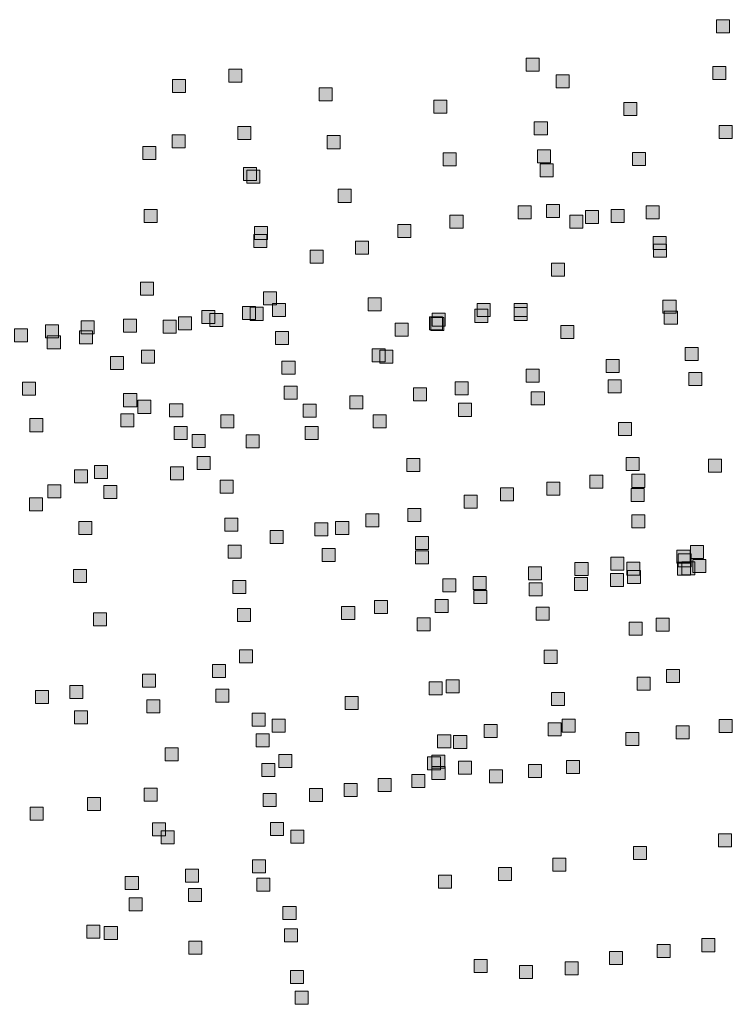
# Model space of a CAD drawing. Extents: x 97504 to 106860, y 464309 to 471560.
# Tile 30 of 53: x 103205 to 103424, y 468957 to 469260. Entities that reach past the tile are written whole.
import ezdxf

# ---------------------------------------------------------------- set-up
doc = ezdxf.new("R2010")
doc.units = 0
doc.layers.add('140 KOLKEN', color=44, linetype='Continuous', lineweight=20, true_color=0xc04000)

msp = doc.modelspace()

# ---------------------------------------------------------------- hatches: boundary and pattern name
at = {"layer": '140 KOLKEN', "true_color": 0xc04000}
for points in [[(103419.54, 469255.63), (103419.54, 469259.63), (103423.54, 469259.63), (103423.54, 469255.63)], [(103360.99, 469243.81), (103360.99, 469247.81), (103364.99, 469247.81), (103364.99, 469243.81)], [(103269.65, 469240.44), (103269.65, 469244.44), (103273.65, 469244.44), (103273.65, 469240.44)], [(103418.32, 469241.23), (103418.32, 469245.23), (103422.32, 469245.23), (103422.32, 469241.23)], [(103252.39, 469237.28), (103252.39, 469241.28), (103256.39, 469241.28), (103256.39, 469237.28)], [(103370.26, 469238.65), (103370.26, 469242.65), (103374.26, 469242.65), (103374.26, 469238.65)], [(103297.44, 469234.66), (103297.44, 469238.66), (103301.44, 469238.66), (103301.44, 469234.66)], [(103332.65, 469230.88), (103332.65, 469234.88), (103336.65, 469234.88), (103336.65, 469230.88)], [(103390.98, 469230.24), (103390.98, 469234.24), (103394.98, 469234.24), (103394.98, 469230.24)], [(103363.53, 469224.28), (103363.53, 469228.28), (103367.53, 469228.28), (103367.53, 469224.28)], [(103272.41, 469222.83), (103272.41, 469226.83), (103276.41, 469226.83), (103276.41, 469222.83)], [(103420.27, 469223.16), (103420.27, 469227.16), (103424.27, 469227.16), (103424.27, 469223.16)], [(103252.29, 469220.26), (103252.29, 469224.26), (103256.29, 469224.26), (103256.29, 469220.26)], [(103299.88, 469220.01), (103299.88, 469224.01), (103303.88, 469224.01), (103303.88, 469220.01)], [(103243.22, 469216.68), (103243.22, 469220.68), (103247.22, 469220.68), (103247.22, 469216.68)], [(103364.51, 469215.69), (103364.51, 469219.69), (103368.51, 469219.69), (103368.51, 469215.69)], [(103393.66, 469214.86), (103393.66, 469218.86), (103397.66, 469218.86), (103397.66, 469214.86)], [(103335.57, 469214.76), (103335.57, 469218.76), (103339.57, 469218.76), (103339.57, 469214.76)], [(103274.17, 469210.18), (103274.17, 469214.18), (103278.17, 469214.18), (103278.17, 469210.18)], [(103275.2, 469209.42), (103275.2, 469213.42), (103279.2, 469213.42), (103279.2, 469209.42)], [(103365.29, 469211.39), (103365.29, 469215.39), (103369.29, 469215.39), (103369.29, 469211.39)], [(103303.24, 469203.52), (103303.24, 469207.52), (103307.24, 469207.52), (103307.24, 469203.52)], [(103243.71, 469197.32), (103243.71, 469201.32), (103247.71, 469201.32), (103247.71, 469197.32)], [(103358.52, 469198.45), (103358.52, 469202.45), (103362.52, 469202.45), (103362.52, 469198.45)], [(103367.24, 469198.89), (103367.24, 469202.89), (103371.24, 469202.89), (103371.24, 469198.89)], [(103379.27, 469197.03), (103379.27, 469201.03), (103383.27, 469201.03), (103383.27, 469197.03)], [(103387.17, 469197.33), (103387.17, 469201.33), (103391.17, 469201.33), (103391.17, 469197.33)], [(103397.91, 469198.5), (103397.91, 469202.5), (103401.91, 469202.5), (103401.91, 469198.5)], [(103337.62, 469195.54), (103337.62, 469199.54), (103341.62, 469199.54), (103341.62, 469195.54)], [(103374.47, 469195.57), (103374.47, 469199.57), (103378.47, 469199.57), (103378.47, 469195.57)], [(103277.59, 469192.11), (103277.59, 469196.11), (103281.59, 469196.11), (103281.59, 469192.11)], [(103321.55, 469192.71), (103321.55, 469196.71), (103325.55, 469196.71), (103325.55, 469192.71)], [(103277.33, 469189.62), (103277.33, 469193.62), (103281.33, 469193.62), (103281.33, 469189.62)], [(103308.56, 469187.62), (103308.56, 469191.62), (103312.56, 469191.62), (103312.56, 469187.62)], [(103400.02, 469189.01), (103400.02, 469193.01), (103404.02, 469193.01), (103404.02, 469189.01)], [(103294.68, 469184.79), (103294.68, 469188.79), (103298.68, 469188.79), (103298.68, 469184.79)], [(103400.15, 469186.67), (103400.15, 469190.67), (103404.15, 469190.67), (103404.15, 469186.67)], [(103368.79, 469180.82), (103368.79, 469184.82), (103372.79, 469184.82), (103372.79, 469180.82)], [(103242.54, 469175.04), (103242.54, 469179.04), (103246.54, 469179.04), (103246.54, 469175.04)], [(103280.29, 469172.01), (103280.29, 469176.01), (103284.29, 469176.01), (103284.29, 469172.01)], [(103312.46, 469170.2), (103312.46, 469174.2), (103316.46, 469174.2), (103316.46, 469170.2)], [(103403.06, 469169.48), (103403.06, 469173.48), (103407.06, 469173.48), (103407.06, 469169.48)], [(103273.91, 469167.51), (103273.91, 469171.51), (103277.91, 469171.51), (103277.91, 469167.51)], [(103276.2, 469167.27), (103276.2, 469171.27), (103280.2, 469171.27), (103280.2, 469167.27)], [(103283.07, 469168.43), (103283.07, 469172.43), (103287.07, 469172.43), (103287.07, 469168.43)], [(103345.22, 469166.66), (103345.22, 469170.66), (103349.22, 469170.66), (103349.22, 469166.66)], [(103345.98, 469168.42), (103345.98, 469172.42), (103349.98, 469172.42), (103349.98, 469168.42)], [(103357.33, 469168.42), (103357.33, 469172.42), (103361.33, 469172.42), (103361.33, 469168.42)], [(103357.33, 469167.24), (103357.33, 469171.24), (103361.33, 469171.24), (103361.33, 469167.24)], [(103237.34, 469163.67), (103237.34, 469167.67), (103241.34, 469167.67), (103241.34, 469163.67)], [(103254.23, 469164.38), (103254.23, 469168.38), (103258.23, 469168.38), (103258.23, 469164.38)], [(103261.39, 469166.29), (103261.39, 469170.29), (103265.39, 469170.29), (103265.39, 469166.29)], [(103263.88, 469165.39), (103263.88, 469169.39), (103267.88, 469169.39), (103267.88, 469165.39)], [(103331.35, 469164.31), (103331.35, 469168.31), (103335.35, 469168.31), (103335.35, 469164.31)], [(103331.74, 469164.12), (103331.74, 469168.12), (103335.74, 469168.12), (103335.74, 469164.12)], [(103332.13, 469165.48), (103332.13, 469169.48), (103336.13, 469169.48), (103336.13, 469165.48)], [(103403.47, 469166.05), (103403.47, 469170.05), (103407.47, 469170.05), (103407.47, 469166.05)], [(103203.85, 469160.69), (103203.85, 469164.69), (103207.85, 469164.69), (103207.85, 469160.69)], [(103213.38, 469161.89), (103213.38, 469165.89), (103217.38, 469165.89), (103217.38, 469161.89)], [(103224.27, 469163.17), (103224.27, 469167.17), (103228.27, 469167.17), (103228.27, 469163.17)], [(103249.51, 469163.3), (103249.51, 469167.3), (103253.51, 469167.3), (103253.51, 469163.3)], [(103320.8, 469162.36), (103320.8, 469166.36), (103324.8, 469166.36), (103324.8, 469162.36)], [(103371.64, 469161.71), (103371.64, 469165.71), (103375.64, 469165.71), (103375.64, 469161.71)], [(103213.92, 469158.51), (103213.92, 469162.51), (103217.92, 469162.51), (103217.92, 469158.51)], [(103223.78, 469160.08), (103223.78, 469164.08), (103227.78, 469164.08), (103227.78, 469160.08)], [(103284, 469159.86), (103284, 469163.86), (103288, 469163.86), (103288, 469159.86)], [(103313.74, 469154.53), (103313.74, 469158.53), (103317.74, 469158.53), (103317.74, 469154.53)], [(103409.86, 469154.95), (103409.86, 469158.95), (103413.86, 469158.95), (103413.86, 469154.95)], [(103233.37, 469152.15), (103233.37, 469156.15), (103237.37, 469156.15), (103237.37, 469152.15)], [(103242.8, 469154.07), (103242.8, 469158.07), (103246.8, 469158.07), (103246.8, 469154.07)], [(103316.06, 469154.07), (103316.06, 469158.07), (103320.06, 469158.07), (103320.06, 469154.07)], [(103385.59, 469151.26), (103385.59, 469155.26), (103389.59, 469155.26), (103389.59, 469151.26)], [(103286.01, 469150.7), (103286.01, 469154.7), (103290.01, 469154.7), (103290.01, 469150.7)], [(103360.98, 469148.25), (103360.98, 469152.25), (103364.98, 469152.25), (103364.98, 469148.25)], [(103411, 469147.28), (103411, 469151.28), (103415, 469151.28), (103415, 469147.28)], [(103206.26, 469144.28), (103206.26, 469148.28), (103210.26, 469148.28), (103210.26, 469144.28)], [(103286.67, 469143.07), (103286.67, 469147.07), (103290.67, 469147.07), (103290.67, 469143.07)], [(103326.4, 469142.5), (103326.4, 469146.5), (103330.4, 469146.5), (103330.4, 469142.5)], [(103339.21, 469144.39), (103339.21, 469148.39), (103343.21, 469148.39), (103343.21, 469144.39)], [(103386.23, 469144.98), (103386.23, 469148.98), (103390.23, 469148.98), (103390.23, 469144.98)], [(103237.37, 469140.75), (103237.37, 469144.75), (103241.37, 469144.75), (103241.37, 469140.75)], [(103306.89, 469140.13), (103306.89, 469144.13), (103310.89, 469144.13), (103310.89, 469140.13)], [(103362.61, 469141.33), (103362.61, 469145.33), (103366.61, 469145.33), (103366.61, 469141.33)], [(103241.73, 469138.7), (103241.73, 469142.7), (103245.73, 469142.7), (103245.73, 469138.7)], [(103251.5, 469137.66), (103251.5, 469141.66), (103255.5, 469141.66), (103255.5, 469137.66)], [(103292.48, 469137.53), (103292.48, 469141.53), (103296.48, 469141.53), (103296.48, 469137.53)], [(103340.22, 469137.78), (103340.22, 469141.78), (103344.22, 469141.78), (103344.22, 469137.78)], [(103236.5, 469134.52), (103236.5, 469138.52), (103240.5, 469138.52), (103240.5, 469134.52)], [(103267.18, 469134.2), (103267.18, 469138.2), (103271.18, 469138.2), (103271.18, 469134.2)], [(103314, 469134.27), (103314, 469138.27), (103318, 469138.27), (103318, 469134.27)], [(103208.52, 469133.07), (103208.52, 469137.07), (103212.52, 469137.07), (103212.52, 469133.07)], [(103252.92, 469130.68), (103252.92, 469134.68), (103256.92, 469134.68), (103256.92, 469130.68)], [(103293.12, 469130.71), (103293.12, 469134.71), (103297.12, 469134.71), (103297.12, 469130.71)], [(103389.34, 469131.85), (103389.34, 469135.85), (103393.34, 469135.85), (103393.34, 469131.85)], [(103258.37, 469128.18), (103258.37, 469132.18), (103262.37, 469132.18), (103262.37, 469128.18)], [(103274.98, 469128.11), (103274.98, 469132.11), (103278.98, 469132.11), (103278.98, 469128.11)], [(103259.91, 469121.49), (103259.91, 469125.49), (103263.91, 469125.49), (103263.91, 469121.49)], [(103391.78, 469121.1), (103391.78, 469125.1), (103395.78, 469125.1), (103395.78, 469121.1)], [(103228.42, 469118.64), (103228.42, 469122.64), (103232.42, 469122.64), (103232.42, 469118.64)], [(103251.78, 469118.25), (103251.78, 469122.25), (103255.78, 469122.25), (103255.78, 469118.25)], [(103324.35, 469120.85), (103324.35, 469124.85), (103328.35, 469124.85), (103328.35, 469120.85)], [(103417.07, 469120.61), (103417.07, 469124.61), (103421.07, 469124.61), (103421.07, 469120.61)], [(103222.29, 469117.31), (103222.29, 469121.31), (103226.29, 469121.31), (103226.29, 469117.31)], [(103380.54, 469115.72), (103380.54, 469119.72), (103384.54, 469119.72), (103384.54, 469115.72)], [(103393.49, 469115.97), (103393.49, 469119.97), (103397.49, 469119.97), (103397.49, 469115.97)], [(103214.04, 469112.74), (103214.04, 469116.74), (103218.04, 469116.74), (103218.04, 469112.74)], [(103231.24, 469112.52), (103231.24, 469116.52), (103235.24, 469116.52), (103235.24, 469112.52)], [(103266.97, 469114.18), (103266.97, 469118.18), (103270.97, 469118.18), (103270.97, 469114.18)], [(103367.35, 469113.52), (103367.35, 469117.52), (103371.35, 469117.52), (103371.35, 469113.52)], [(103341.94, 469109.61), (103341.94, 469113.61), (103345.94, 469113.61), (103345.94, 469109.61)], [(103353.18, 469111.81), (103353.18, 469115.81), (103357.18, 469115.81), (103357.18, 469111.81)], [(103393.25, 469111.57), (103393.25, 469115.57), (103397.25, 469115.57), (103397.25, 469111.57)], [(103208.4, 469108.78), (103208.4, 469112.78), (103212.4, 469112.78), (103212.4, 469108.78)], [(103311.76, 469103.84), (103311.76, 469107.84), (103315.76, 469107.84), (103315.76, 469103.84)], [(103324.68, 469105.48), (103324.68, 469109.48), (103328.68, 469109.48), (103328.68, 469105.48)], [(103393.49, 469103.51), (103393.49, 469107.51), (103397.49, 469107.51), (103397.49, 469103.51)], [(103223.55, 469101.44), (103223.55, 469105.44), (103227.55, 469105.44), (103227.55, 469101.44)], [(103268.42, 469102.48), (103268.42, 469106.48), (103272.42, 469106.48), (103272.42, 469102.48)], [(103296.13, 469101.11), (103296.13, 469105.11), (103300.13, 469105.11), (103300.13, 469101.11)], [(103302.5, 469101.45), (103302.5, 469105.45), (103306.5, 469105.45), (103306.5, 469101.45)], [(103282.37, 469098.72), (103282.37, 469102.72), (103286.37, 469102.72), (103286.37, 469098.72)], [(103327.02, 469096.9), (103327.02, 469100.9), (103331.02, 469100.9), (103331.02, 469096.9)], [(103269.43, 469094.23), (103269.43, 469098.23), (103273.43, 469098.23), (103273.43, 469094.23)], [(103411.55, 469094.13), (103411.55, 469098.13), (103415.55, 469098.13), (103415.55, 469094.13)], [(103298.35, 469093.15), (103298.35, 469097.15), (103302.35, 469097.15), (103302.35, 469093.15)], [(103327.03, 469092.51), (103327.03, 469096.51), (103331.03, 469096.51), (103331.03, 469092.51)], [(103407.36, 469092.71), (103407.36, 469096.71), (103411.36, 469096.71), (103411.36, 469092.71)], [(103407.75, 469091.54), (103407.75, 469095.54), (103411.75, 469095.54), (103411.75, 469091.54)], [(103376.02, 469088.93), (103376.02, 469092.93), (103380.02, 469092.93), (103380.02, 469088.93)], [(103387.01, 469090.51), (103387.01, 469094.51), (103391.01, 469094.51), (103391.01, 469090.51)], [(103391.92, 469089), (103391.92, 469093), (103395.92, 469093), (103395.92, 469089)], [(103407.56, 469089), (103407.56, 469093), (103411.56, 469093), (103411.56, 469089)], [(103408.86, 469089.12), (103408.86, 469093.12), (103412.86, 469093.12), (103412.86, 469089.12)], [(103412.2, 469089.79), (103412.2, 469093.79), (103416.2, 469093.79), (103416.2, 469089.79)], [(103221.97, 469086.74), (103221.97, 469090.74), (103225.97, 469090.74), (103225.97, 469086.74)], [(103361.69, 469087.54), (103361.69, 469091.54), (103365.69, 469091.54), (103365.69, 469087.54)], [(103386.96, 469085.55), (103386.96, 469089.55), (103390.96, 469089.55), (103390.96, 469085.55)], [(103392.12, 469086.46), (103392.12, 469090.46), (103396.12, 469090.46), (103396.12, 469086.46)], [(103270.88, 469083.32), (103270.88, 469087.32), (103274.88, 469087.32), (103274.88, 469083.32)], [(103335.46, 469083.82), (103335.46, 469087.82), (103339.46, 469087.82), (103339.46, 469083.82)], [(103344.75, 469084.63), (103344.75, 469088.63), (103348.75, 469088.63), (103348.75, 469084.63)], [(103361.9, 469082.63), (103361.9, 469086.63), (103365.9, 469086.63), (103365.9, 469082.63)], [(103375.83, 469084.23), (103375.83, 469088.23), (103379.83, 469088.23), (103379.83, 469084.23)], [(103344.94, 469080.33), (103344.94, 469084.33), (103348.94, 469084.33), (103348.94, 469080.33)], [(103314.43, 469077.22), (103314.43, 469081.22), (103318.43, 469081.22), (103318.43, 469077.22)], [(103333.1, 469077.55), (103333.1, 469081.55), (103337.1, 469081.55), (103337.1, 469077.55)], [(103228.07, 469073.4), (103228.07, 469077.4), (103232.07, 469077.4), (103232.07, 469073.4)], [(103272.3, 469074.73), (103272.3, 469078.73), (103276.3, 469078.73), (103276.3, 469074.73)], [(103304.34, 469075.35), (103304.34, 469079.35), (103308.34, 469079.35), (103308.34, 469075.35)], [(103364.14, 469075.12), (103364.14, 469079.12), (103368.14, 469079.12), (103368.14, 469075.12)], [(103327.5, 469071.93), (103327.5, 469075.93), (103331.5, 469075.93), (103331.5, 469071.93)], [(103392.64, 469070.53), (103392.64, 469074.53), (103396.64, 469074.53), (103396.64, 469070.53)], [(103400.95, 469071.76), (103400.95, 469075.76), (103404.95, 469075.76), (103404.95, 469071.76)], [(103272.99, 469062.04), (103272.99, 469066.04), (103276.99, 469066.04), (103276.99, 469062.04)], [(103366.52, 469061.9), (103366.52, 469065.9), (103370.52, 469065.9), (103370.52, 469061.9)], [(103264.67, 469057.57), (103264.67, 469061.57), (103268.67, 469061.57), (103268.67, 469057.57)], [(103243.17, 469054.56), (103243.17, 469058.56), (103247.17, 469058.56), (103247.17, 469054.56)], [(103404.11, 469056.05), (103404.11, 469060.05), (103408.11, 469060.05), (103408.11, 469056.05)], [(103331.26, 469052.2), (103331.26, 469056.2), (103335.26, 469056.2), (103335.26, 469052.2)], [(103336.46, 469052.81), (103336.46, 469056.81), (103340.46, 469056.81), (103340.46, 469052.81)], [(103395.08, 469053.67), (103395.08, 469057.67), (103399.08, 469057.67), (103399.08, 469053.67)], [(103210.24, 469049.57), (103210.24, 469053.57), (103214.24, 469053.57), (103214.24, 469049.57)], [(103220.85, 469051.12), (103220.85, 469055.12), (103224.85, 469055.12), (103224.85, 469051.12)], [(103265.68, 469049.99), (103265.68, 469053.99), (103269.68, 469053.99), (103269.68, 469049.99)], [(103368.79, 469048.98), (103368.79, 469052.98), (103372.79, 469052.98), (103372.79, 469048.98)], [(103244.53, 469046.65), (103244.53, 469050.65), (103248.53, 469050.65), (103248.53, 469046.65)], [(103305.43, 469047.7), (103305.43, 469051.7), (103309.43, 469051.7), (103309.43, 469047.7)], [(103222.27, 469043.32), (103222.27, 469047.32), (103226.27, 469047.32), (103226.27, 469043.32)], [(103276.82, 469042.64), (103276.82, 469046.64), (103280.82, 469046.64), (103280.82, 469042.64)], [(103282.95, 469040.8), (103282.95, 469044.8), (103286.95, 469044.8), (103286.95, 469040.8)], [(103367.81, 469039.6), (103367.81, 469043.6), (103371.81, 469043.6), (103371.81, 469039.6)], [(103372.11, 469040.77), (103372.11, 469044.77), (103376.11, 469044.77), (103376.11, 469040.77)], [(103420.35, 469040.7), (103420.35, 469044.7), (103424.35, 469044.7), (103424.35, 469040.7)], [(103348.13, 469039.08), (103348.13, 469043.08), (103352.13, 469043.08), (103352.13, 469039.08)], [(103391.67, 469036.66), (103391.67, 469040.66), (103395.67, 469040.66), (103395.67, 469036.66)], [(103407.14, 469038.72), (103407.14, 469042.72), (103411.14, 469042.72), (103411.14, 469038.72)], [(103278.12, 469036.28), (103278.12, 469040.28), (103282.12, 469040.28), (103282.12, 469036.28)], [(103333.83, 469035.93), (103333.83, 469039.93), (103337.83, 469039.93), (103337.83, 469035.93)], [(103338.75, 469035.76), (103338.75, 469039.76), (103342.75, 469039.76), (103342.75, 469035.76)], [(103250.1, 469031.96), (103250.1, 469035.96), (103254.1, 469035.96), (103254.1, 469031.96)], [(103285.02, 469029.87), (103285.02, 469033.87), (103289.02, 469033.87), (103289.02, 469029.87)], [(103330.68, 469029.17), (103330.68, 469033.17), (103334.68, 469033.17), (103334.68, 469029.17)], [(103332.08, 469029.72), (103332.08, 469033.72), (103336.08, 469033.72), (103336.08, 469029.72)], [(103340.24, 469027.85), (103340.24, 469031.85), (103344.24, 469031.85), (103344.24, 469027.85)], [(103373.4, 469028.06), (103373.4, 469032.06), (103377.4, 469032.06), (103377.4, 469028.06)], [(103279.8, 469027.14), (103279.8, 469031.14), (103283.8, 469031.14), (103283.8, 469027.14)], [(103332.09, 469026.26), (103332.09, 469030.26), (103336.09, 469030.26), (103336.09, 469026.26)], [(103349.78, 469025.19), (103349.78, 469029.19), (103353.78, 469029.19), (103353.78, 469025.19)], [(103361.69, 469026.84), (103361.69, 469030.84), (103365.69, 469030.84), (103365.69, 469026.84)], [(103315.57, 469022.54), (103315.57, 469026.54), (103319.57, 469026.54), (103319.57, 469022.54)], [(103325.91, 469023.77), (103325.91, 469027.77), (103329.91, 469027.77), (103329.91, 469023.77)], [(103243.63, 469019.53), (103243.63, 469023.53), (103247.63, 469023.53), (103247.63, 469019.53)], [(103294.49, 469019.42), (103294.49, 469023.42), (103298.49, 469023.42), (103298.49, 469019.42)], [(103305.1, 469020.98), (103305.1, 469024.98), (103309.1, 469024.98), (103309.1, 469020.98)], [(103226.24, 469016.71), (103226.24, 469020.71), (103230.24, 469020.71), (103230.24, 469016.71)], [(103280.25, 469017.9), (103280.25, 469021.9), (103284.25, 469021.9), (103284.25, 469017.9)], [(103208.64, 469013.77), (103208.64, 469017.77), (103212.64, 469017.77), (103212.64, 469013.77)], [(103246.19, 469008.88), (103246.19, 469012.88), (103250.19, 469012.88), (103250.19, 469008.88)], [(103248.89, 469006.43), (103248.89, 469010.43), (103252.89, 469010.43), (103252.89, 469006.43)], [(103282.48, 469008.98), (103282.48, 469012.98), (103286.48, 469012.98), (103286.48, 469008.98)], [(103288.75, 469006.69), (103288.75, 469010.69), (103292.75, 469010.69), (103292.75, 469006.69)], [(103420.08, 469005.53), (103420.08, 469009.53), (103424.08, 469009.53), (103424.08, 469005.53)], [(103393.97, 469001.62), (103393.97, 469005.62), (103397.97, 469005.62), (103397.97, 469001.62)], [(103276.96, 468997.57), (103276.96, 469001.57), (103280.96, 469001.57), (103280.96, 468997.57)], [(103369.26, 468998.03), (103369.26, 469002.03), (103373.26, 469002.03), (103373.26, 468998.03)], [(103256.36, 468994.67), (103256.36, 468998.67), (103260.36, 468998.67), (103260.36, 468994.67)], [(103352.52, 468995.21), (103352.52, 468999.21), (103356.52, 468999.21), (103356.52, 468995.21)], [(103237.88, 468992.42), (103237.88, 468996.42), (103241.88, 468996.42), (103241.88, 468992.42)], [(103278.27, 468991.89), (103278.27, 468995.89), (103282.27, 468995.89), (103282.27, 468991.89)], [(103334.07, 468992.87), (103334.07, 468996.87), (103338.07, 468996.87), (103338.07, 468992.87)], [(103257.32, 468988.77), (103257.32, 468992.77), (103261.32, 468992.77), (103261.32, 468988.77)], [(103239.04, 468985.84), (103239.04, 468989.84), (103243.04, 468989.84), (103243.04, 468985.84)], [(103286.32, 468983.23), (103286.32, 468987.23), (103290.32, 468987.23), (103290.32, 468983.23)], [(103226.1, 468977.52), (103226.1, 468981.52), (103230.1, 468981.52), (103230.1, 468977.52)], [(103231.43, 468977.02), (103231.43, 468981.02), (103235.43, 468981.02), (103235.43, 468977.02)], [(103286.79, 468976.33), (103286.79, 468980.33), (103290.79, 468980.33), (103290.79, 468976.33)], [(103415, 468973.33), (103415, 468977.33), (103419, 468977.33), (103419, 468973.33)], [(103257.39, 468972.52), (103257.39, 468976.52), (103261.39, 468976.52), (103261.39, 468972.52)], [(103401.24, 468971.58), (103401.24, 468975.58), (103405.24, 468975.58), (103405.24, 468971.58)], [(103345.07, 468966.94), (103345.07, 468970.94), (103349.07, 468970.94), (103349.07, 468966.94)], [(103386.66, 468969.39), (103386.66, 468973.39), (103390.66, 468973.39), (103390.66, 468969.39)], [(103359, 468965.12), (103359, 468969.12), (103363, 468969.12), (103363, 468965.12)], [(103372.96, 468966.2), (103372.96, 468970.2), (103376.96, 468970.2), (103376.96, 468966.2)], [(103288.64, 468963.52), (103288.64, 468967.52), (103292.64, 468967.52), (103292.64, 468963.52)], [(103290.01, 468957.16), (103290.01, 468961.16), (103294.01, 468961.16), (103294.01, 468957.16)]]:
    msp.add_hatch(color=44, dxfattribs=at).paths.add_polyline_path(points)

# ---------------------------------------------------------------- linework, layer by layer
at = {"layer": '140 KOLKEN', "color": 11, "true_color": 0xff8080}
for points in [[(103419.54, 469255.63), (103419.54, 469259.63), (103423.54, 469259.63), (103423.54, 469255.63)], [(103360.99, 469243.81), (103360.99, 469247.81), (103364.99, 469247.81), (103364.99, 469243.81)], [(103269.65, 469240.44), (103269.65, 469244.44), (103273.65, 469244.44), (103273.65, 469240.44)], [(103418.32, 469241.23), (103418.32, 469245.23), (103422.32, 469245.23), (103422.32, 469241.23)], [(103252.39, 469237.28), (103252.39, 469241.28), (103256.39, 469241.28), (103256.39, 469237.28)], [(103370.26, 469238.65), (103370.26, 469242.65), (103374.26, 469242.65), (103374.26, 469238.65)], [(103297.44, 469234.66), (103297.44, 469238.66), (103301.44, 469238.66), (103301.44, 469234.66)], [(103332.65, 469230.88), (103332.65, 469234.88), (103336.65, 469234.88), (103336.65, 469230.88)], [(103390.98, 469230.24), (103390.98, 469234.24), (103394.98, 469234.24), (103394.98, 469230.24)], [(103363.53, 469224.28), (103363.53, 469228.28), (103367.53, 469228.28), (103367.53, 469224.28)], [(103272.41, 469222.83), (103272.41, 469226.83), (103276.41, 469226.83), (103276.41, 469222.83)], [(103420.27, 469223.16), (103420.27, 469227.16), (103424.27, 469227.16), (103424.27, 469223.16)], [(103252.29, 469220.26), (103252.29, 469224.26), (103256.29, 469224.26), (103256.29, 469220.26)], [(103299.88, 469220.01), (103299.88, 469224.01), (103303.88, 469224.01), (103303.88, 469220.01)], [(103243.22, 469216.68), (103243.22, 469220.68), (103247.22, 469220.68), (103247.22, 469216.68)], [(103364.51, 469215.69), (103364.51, 469219.69), (103368.51, 469219.69), (103368.51, 469215.69)], [(103393.66, 469214.86), (103393.66, 469218.86), (103397.66, 469218.86), (103397.66, 469214.86)], [(103335.57, 469214.76), (103335.57, 469218.76), (103339.57, 469218.76), (103339.57, 469214.76)], [(103274.17, 469210.18), (103274.17, 469214.18), (103278.17, 469214.18), (103278.17, 469210.18)], [(103275.2, 469209.42), (103275.2, 469213.42), (103279.2, 469213.42), (103279.2, 469209.42)], [(103365.29, 469211.39), (103365.29, 469215.39), (103369.29, 469215.39), (103369.29, 469211.39)], [(103303.24, 469203.52), (103303.24, 469207.52), (103307.24, 469207.52), (103307.24, 469203.52)], [(103243.71, 469197.32), (103243.71, 469201.32), (103247.71, 469201.32), (103247.71, 469197.32)], [(103358.52, 469198.45), (103358.52, 469202.45), (103362.52, 469202.45), (103362.52, 469198.45)], [(103367.24, 469198.89), (103367.24, 469202.89), (103371.24, 469202.89), (103371.24, 469198.89)], [(103379.27, 469197.03), (103379.27, 469201.03), (103383.27, 469201.03), (103383.27, 469197.03)], [(103387.17, 469197.33), (103387.17, 469201.33), (103391.17, 469201.33), (103391.17, 469197.33)], [(103397.91, 469198.5), (103397.91, 469202.5), (103401.91, 469202.5), (103401.91, 469198.5)], [(103337.62, 469195.54), (103337.62, 469199.54), (103341.62, 469199.54), (103341.62, 469195.54)], [(103374.47, 469195.57), (103374.47, 469199.57), (103378.47, 469199.57), (103378.47, 469195.57)], [(103277.59, 469192.11), (103277.59, 469196.11), (103281.59, 469196.11), (103281.59, 469192.11)], [(103321.55, 469192.71), (103321.55, 469196.71), (103325.55, 469196.71), (103325.55, 469192.71)], [(103277.33, 469189.62), (103277.33, 469193.62), (103281.33, 469193.62), (103281.33, 469189.62)], [(103308.56, 469187.62), (103308.56, 469191.62), (103312.56, 469191.62), (103312.56, 469187.62)], [(103400.02, 469189.01), (103400.02, 469193.01), (103404.02, 469193.01), (103404.02, 469189.01)], [(103294.68, 469184.79), (103294.68, 469188.79), (103298.68, 469188.79), (103298.68, 469184.79)], [(103400.15, 469186.67), (103400.15, 469190.67), (103404.15, 469190.67), (103404.15, 469186.67)], [(103368.79, 469180.82), (103368.79, 469184.82), (103372.79, 469184.82), (103372.79, 469180.82)], [(103242.54, 469175.04), (103242.54, 469179.04), (103246.54, 469179.04), (103246.54, 469175.04)], [(103280.29, 469172.01), (103280.29, 469176.01), (103284.29, 469176.01), (103284.29, 469172.01)], [(103312.46, 469170.2), (103312.46, 469174.2), (103316.46, 469174.2), (103316.46, 469170.2)], [(103403.06, 469169.48), (103403.06, 469173.48), (103407.06, 469173.48), (103407.06, 469169.48)], [(103273.91, 469167.51), (103273.91, 469171.51), (103277.91, 469171.51), (103277.91, 469167.51)], [(103276.2, 469167.27), (103276.2, 469171.27), (103280.2, 469171.27), (103280.2, 469167.27)], [(103283.07, 469168.43), (103283.07, 469172.43), (103287.07, 469172.43), (103287.07, 469168.43)], [(103345.22, 469166.66), (103345.22, 469170.66), (103349.22, 469170.66), (103349.22, 469166.66)], [(103345.98, 469168.42), (103345.98, 469172.42), (103349.98, 469172.42), (103349.98, 469168.42)], [(103357.33, 469168.42), (103357.33, 469172.42), (103361.33, 469172.42), (103361.33, 469168.42)], [(103357.33, 469167.24), (103357.33, 469171.24), (103361.33, 469171.24), (103361.33, 469167.24)], [(103237.34, 469163.67), (103237.34, 469167.67), (103241.34, 469167.67), (103241.34, 469163.67)], [(103254.23, 469164.38), (103254.23, 469168.38), (103258.23, 469168.38), (103258.23, 469164.38)], [(103261.39, 469166.29), (103261.39, 469170.29), (103265.39, 469170.29), (103265.39, 469166.29)], [(103263.88, 469165.39), (103263.88, 469169.39), (103267.88, 469169.39), (103267.88, 469165.39)], [(103331.35, 469164.31), (103331.35, 469168.31), (103335.35, 469168.31), (103335.35, 469164.31)], [(103331.74, 469164.12), (103331.74, 469168.12), (103335.74, 469168.12), (103335.74, 469164.12)], [(103332.13, 469165.48), (103332.13, 469169.48), (103336.13, 469169.48), (103336.13, 469165.48)], [(103403.47, 469166.05), (103403.47, 469170.05), (103407.47, 469170.05), (103407.47, 469166.05)], [(103203.85, 469160.69), (103203.85, 469164.69), (103207.85, 469164.69), (103207.85, 469160.69)], [(103213.38, 469161.89), (103213.38, 469165.89), (103217.38, 469165.89), (103217.38, 469161.89)], [(103224.27, 469163.17), (103224.27, 469167.17), (103228.27, 469167.17), (103228.27, 469163.17)], [(103249.51, 469163.3), (103249.51, 469167.3), (103253.51, 469167.3), (103253.51, 469163.3)], [(103320.8, 469162.36), (103320.8, 469166.36), (103324.8, 469166.36), (103324.8, 469162.36)], [(103371.64, 469161.71), (103371.64, 469165.71), (103375.64, 469165.71), (103375.64, 469161.71)], [(103213.92, 469158.51), (103213.92, 469162.51), (103217.92, 469162.51), (103217.92, 469158.51)], [(103223.78, 469160.08), (103223.78, 469164.08), (103227.78, 469164.08), (103227.78, 469160.08)], [(103284, 469159.86), (103284, 469163.86), (103288, 469163.86), (103288, 469159.86)], [(103313.74, 469154.53), (103313.74, 469158.53), (103317.74, 469158.53), (103317.74, 469154.53)], [(103409.86, 469154.95), (103409.86, 469158.95), (103413.86, 469158.95), (103413.86, 469154.95)], [(103233.37, 469152.15), (103233.37, 469156.15), (103237.37, 469156.15), (103237.37, 469152.15)], [(103242.8, 469154.07), (103242.8, 469158.07), (103246.8, 469158.07), (103246.8, 469154.07)], [(103316.06, 469154.07), (103316.06, 469158.07), (103320.06, 469158.07), (103320.06, 469154.07)], [(103385.59, 469151.26), (103385.59, 469155.26), (103389.59, 469155.26), (103389.59, 469151.26)], [(103286.01, 469150.7), (103286.01, 469154.7), (103290.01, 469154.7), (103290.01, 469150.7)], [(103360.98, 469148.25), (103360.98, 469152.25), (103364.98, 469152.25), (103364.98, 469148.25)], [(103411, 469147.28), (103411, 469151.28), (103415, 469151.28), (103415, 469147.28)], [(103206.26, 469144.28), (103206.26, 469148.28), (103210.26, 469148.28), (103210.26, 469144.28)], [(103286.67, 469143.07), (103286.67, 469147.07), (103290.67, 469147.07), (103290.67, 469143.07)], [(103326.4, 469142.5), (103326.4, 469146.5), (103330.4, 469146.5), (103330.4, 469142.5)], [(103339.21, 469144.39), (103339.21, 469148.39), (103343.21, 469148.39), (103343.21, 469144.39)], [(103386.23, 469144.98), (103386.23, 469148.98), (103390.23, 469148.98), (103390.23, 469144.98)], [(103237.37, 469140.75), (103237.37, 469144.75), (103241.37, 469144.75), (103241.37, 469140.75)], [(103306.89, 469140.13), (103306.89, 469144.13), (103310.89, 469144.13), (103310.89, 469140.13)], [(103362.61, 469141.33), (103362.61, 469145.33), (103366.61, 469145.33), (103366.61, 469141.33)], [(103241.73, 469138.7), (103241.73, 469142.7), (103245.73, 469142.7), (103245.73, 469138.7)], [(103251.5, 469137.66), (103251.5, 469141.66), (103255.5, 469141.66), (103255.5, 469137.66)], [(103292.48, 469137.53), (103292.48, 469141.53), (103296.48, 469141.53), (103296.48, 469137.53)], [(103340.22, 469137.78), (103340.22, 469141.78), (103344.22, 469141.78), (103344.22, 469137.78)], [(103236.5, 469134.52), (103236.5, 469138.52), (103240.5, 469138.52), (103240.5, 469134.52)], [(103267.18, 469134.2), (103267.18, 469138.2), (103271.18, 469138.2), (103271.18, 469134.2)], [(103314, 469134.27), (103314, 469138.27), (103318, 469138.27), (103318, 469134.27)], [(103208.52, 469133.07), (103208.52, 469137.07), (103212.52, 469137.07), (103212.52, 469133.07)], [(103252.92, 469130.68), (103252.92, 469134.68), (103256.92, 469134.68), (103256.92, 469130.68)], [(103293.12, 469130.71), (103293.12, 469134.71), (103297.12, 469134.71), (103297.12, 469130.71)], [(103389.34, 469131.85), (103389.34, 469135.85), (103393.34, 469135.85), (103393.34, 469131.85)], [(103258.37, 469128.18), (103258.37, 469132.18), (103262.37, 469132.18), (103262.37, 469128.18)], [(103274.98, 469128.11), (103274.98, 469132.11), (103278.98, 469132.11), (103278.98, 469128.11)], [(103259.91, 469121.49), (103259.91, 469125.49), (103263.91, 469125.49), (103263.91, 469121.49)], [(103391.78, 469121.1), (103391.78, 469125.1), (103395.78, 469125.1), (103395.78, 469121.1)], [(103228.42, 469118.64), (103228.42, 469122.64), (103232.42, 469122.64), (103232.42, 469118.64)], [(103251.78, 469118.25), (103251.78, 469122.25), (103255.78, 469122.25), (103255.78, 469118.25)], [(103324.35, 469120.85), (103324.35, 469124.85), (103328.35, 469124.85), (103328.35, 469120.85)], [(103417.07, 469120.61), (103417.07, 469124.61), (103421.07, 469124.61), (103421.07, 469120.61)], [(103222.29, 469117.31), (103222.29, 469121.31), (103226.29, 469121.31), (103226.29, 469117.31)], [(103380.54, 469115.72), (103380.54, 469119.72), (103384.54, 469119.72), (103384.54, 469115.72)], [(103393.49, 469115.97), (103393.49, 469119.97), (103397.49, 469119.97), (103397.49, 469115.97)], [(103214.04, 469112.74), (103214.04, 469116.74), (103218.04, 469116.74), (103218.04, 469112.74)], [(103231.24, 469112.52), (103231.24, 469116.52), (103235.24, 469116.52), (103235.24, 469112.52)], [(103266.97, 469114.18), (103266.97, 469118.18), (103270.97, 469118.18), (103270.97, 469114.18)], [(103367.35, 469113.52), (103367.35, 469117.52), (103371.35, 469117.52), (103371.35, 469113.52)], [(103341.94, 469109.61), (103341.94, 469113.61), (103345.94, 469113.61), (103345.94, 469109.61)], [(103353.18, 469111.81), (103353.18, 469115.81), (103357.18, 469115.81), (103357.18, 469111.81)], [(103393.25, 469111.57), (103393.25, 469115.57), (103397.25, 469115.57), (103397.25, 469111.57)], [(103208.4, 469108.78), (103208.4, 469112.78), (103212.4, 469112.78), (103212.4, 469108.78)], [(103311.76, 469103.84), (103311.76, 469107.84), (103315.76, 469107.84), (103315.76, 469103.84)], [(103324.68, 469105.48), (103324.68, 469109.48), (103328.68, 469109.48), (103328.68, 469105.48)], [(103393.49, 469103.51), (103393.49, 469107.51), (103397.49, 469107.51), (103397.49, 469103.51)], [(103223.55, 469101.44), (103223.55, 469105.44), (103227.55, 469105.44), (103227.55, 469101.44)], [(103268.42, 469102.48), (103268.42, 469106.48), (103272.42, 469106.48), (103272.42, 469102.48)], [(103296.13, 469101.11), (103296.13, 469105.11), (103300.13, 469105.11), (103300.13, 469101.11)], [(103302.5, 469101.45), (103302.5, 469105.45), (103306.5, 469105.45), (103306.5, 469101.45)], [(103282.37, 469098.72), (103282.37, 469102.72), (103286.37, 469102.72), (103286.37, 469098.72)], [(103327.02, 469096.9), (103327.02, 469100.9), (103331.02, 469100.9), (103331.02, 469096.9)], [(103269.43, 469094.23), (103269.43, 469098.23), (103273.43, 469098.23), (103273.43, 469094.23)], [(103411.55, 469094.13), (103411.55, 469098.13), (103415.55, 469098.13), (103415.55, 469094.13)], [(103298.35, 469093.15), (103298.35, 469097.15), (103302.35, 469097.15), (103302.35, 469093.15)], [(103327.03, 469092.51), (103327.03, 469096.51), (103331.03, 469096.51), (103331.03, 469092.51)], [(103407.36, 469092.71), (103407.36, 469096.71), (103411.36, 469096.71), (103411.36, 469092.71)], [(103407.75, 469091.54), (103407.75, 469095.54), (103411.75, 469095.54), (103411.75, 469091.54)], [(103376.02, 469088.93), (103376.02, 469092.93), (103380.02, 469092.93), (103380.02, 469088.93)], [(103387.01, 469090.51), (103387.01, 469094.51), (103391.01, 469094.51), (103391.01, 469090.51)], [(103391.92, 469089), (103391.92, 469093), (103395.92, 469093), (103395.92, 469089)], [(103407.56, 469089), (103407.56, 469093), (103411.56, 469093), (103411.56, 469089)], [(103408.86, 469089.12), (103408.86, 469093.12), (103412.86, 469093.12), (103412.86, 469089.12)], [(103412.2, 469089.79), (103412.2, 469093.79), (103416.2, 469093.79), (103416.2, 469089.79)], [(103221.97, 469086.74), (103221.97, 469090.74), (103225.97, 469090.74), (103225.97, 469086.74)], [(103361.69, 469087.54), (103361.69, 469091.54), (103365.69, 469091.54), (103365.69, 469087.54)], [(103386.96, 469085.55), (103386.96, 469089.55), (103390.96, 469089.55), (103390.96, 469085.55)], [(103392.12, 469086.46), (103392.12, 469090.46), (103396.12, 469090.46), (103396.12, 469086.46)], [(103270.88, 469083.32), (103270.88, 469087.32), (103274.88, 469087.32), (103274.88, 469083.32)], [(103335.46, 469083.82), (103335.46, 469087.82), (103339.46, 469087.82), (103339.46, 469083.82)], [(103344.75, 469084.63), (103344.75, 469088.63), (103348.75, 469088.63), (103348.75, 469084.63)], [(103361.9, 469082.63), (103361.9, 469086.63), (103365.9, 469086.63), (103365.9, 469082.63)], [(103375.83, 469084.23), (103375.83, 469088.23), (103379.83, 469088.23), (103379.83, 469084.23)], [(103344.94, 469080.33), (103344.94, 469084.33), (103348.94, 469084.33), (103348.94, 469080.33)], [(103314.43, 469077.22), (103314.43, 469081.22), (103318.43, 469081.22), (103318.43, 469077.22)], [(103333.1, 469077.55), (103333.1, 469081.55), (103337.1, 469081.55), (103337.1, 469077.55)], [(103228.07, 469073.4), (103228.07, 469077.4), (103232.07, 469077.4), (103232.07, 469073.4)], [(103272.3, 469074.73), (103272.3, 469078.73), (103276.3, 469078.73), (103276.3, 469074.73)], [(103304.34, 469075.35), (103304.34, 469079.35), (103308.34, 469079.35), (103308.34, 469075.35)], [(103364.14, 469075.12), (103364.14, 469079.12), (103368.14, 469079.12), (103368.14, 469075.12)], [(103327.5, 469071.93), (103327.5, 469075.93), (103331.5, 469075.93), (103331.5, 469071.93)], [(103392.64, 469070.53), (103392.64, 469074.53), (103396.64, 469074.53), (103396.64, 469070.53)], [(103400.95, 469071.76), (103400.95, 469075.76), (103404.95, 469075.76), (103404.95, 469071.76)], [(103272.99, 469062.04), (103272.99, 469066.04), (103276.99, 469066.04), (103276.99, 469062.04)], [(103366.52, 469061.9), (103366.52, 469065.9), (103370.52, 469065.9), (103370.52, 469061.9)], [(103264.67, 469057.57), (103264.67, 469061.57), (103268.67, 469061.57), (103268.67, 469057.57)], [(103243.17, 469054.56), (103243.17, 469058.56), (103247.17, 469058.56), (103247.17, 469054.56)], [(103404.11, 469056.05), (103404.11, 469060.05), (103408.11, 469060.05), (103408.11, 469056.05)], [(103331.26, 469052.2), (103331.26, 469056.2), (103335.26, 469056.2), (103335.26, 469052.2)], [(103336.46, 469052.81), (103336.46, 469056.81), (103340.46, 469056.81), (103340.46, 469052.81)], [(103395.08, 469053.67), (103395.08, 469057.67), (103399.08, 469057.67), (103399.08, 469053.67)], [(103210.24, 469049.57), (103210.24, 469053.57), (103214.24, 469053.57), (103214.24, 469049.57)], [(103220.85, 469051.12), (103220.85, 469055.12), (103224.85, 469055.12), (103224.85, 469051.12)], [(103265.68, 469049.99), (103265.68, 469053.99), (103269.68, 469053.99), (103269.68, 469049.99)], [(103368.79, 469048.98), (103368.79, 469052.98), (103372.79, 469052.98), (103372.79, 469048.98)], [(103244.53, 469046.65), (103244.53, 469050.65), (103248.53, 469050.65), (103248.53, 469046.65)], [(103305.43, 469047.7), (103305.43, 469051.7), (103309.43, 469051.7), (103309.43, 469047.7)], [(103222.27, 469043.32), (103222.27, 469047.32), (103226.27, 469047.32), (103226.27, 469043.32)], [(103276.82, 469042.64), (103276.82, 469046.64), (103280.82, 469046.64), (103280.82, 469042.64)], [(103282.95, 469040.8), (103282.95, 469044.8), (103286.95, 469044.8), (103286.95, 469040.8)], [(103367.81, 469039.6), (103367.81, 469043.6), (103371.81, 469043.6), (103371.81, 469039.6)], [(103372.11, 469040.77), (103372.11, 469044.77), (103376.11, 469044.77), (103376.11, 469040.77)], [(103420.35, 469040.7), (103420.35, 469044.7), (103424.35, 469044.7), (103424.35, 469040.7)], [(103348.13, 469039.08), (103348.13, 469043.08), (103352.13, 469043.08), (103352.13, 469039.08)], [(103391.67, 469036.66), (103391.67, 469040.66), (103395.67, 469040.66), (103395.67, 469036.66)], [(103407.14, 469038.72), (103407.14, 469042.72), (103411.14, 469042.72), (103411.14, 469038.72)], [(103278.12, 469036.28), (103278.12, 469040.28), (103282.12, 469040.28), (103282.12, 469036.28)], [(103333.83, 469035.93), (103333.83, 469039.93), (103337.83, 469039.93), (103337.83, 469035.93)], [(103338.75, 469035.76), (103338.75, 469039.76), (103342.75, 469039.76), (103342.75, 469035.76)], [(103250.1, 469031.96), (103250.1, 469035.96), (103254.1, 469035.96), (103254.1, 469031.96)], [(103285.02, 469029.87), (103285.02, 469033.87), (103289.02, 469033.87), (103289.02, 469029.87)], [(103330.68, 469029.17), (103330.68, 469033.17), (103334.68, 469033.17), (103334.68, 469029.17)], [(103332.08, 469029.72), (103332.08, 469033.72), (103336.08, 469033.72), (103336.08, 469029.72)], [(103340.24, 469027.85), (103340.24, 469031.85), (103344.24, 469031.85), (103344.24, 469027.85)], [(103373.4, 469028.06), (103373.4, 469032.06), (103377.4, 469032.06), (103377.4, 469028.06)], [(103279.8, 469027.14), (103279.8, 469031.14), (103283.8, 469031.14), (103283.8, 469027.14)], [(103332.09, 469026.26), (103332.09, 469030.26), (103336.09, 469030.26), (103336.09, 469026.26)], [(103349.78, 469025.19), (103349.78, 469029.19), (103353.78, 469029.19), (103353.78, 469025.19)], [(103361.69, 469026.84), (103361.69, 469030.84), (103365.69, 469030.84), (103365.69, 469026.84)], [(103315.57, 469022.54), (103315.57, 469026.54), (103319.57, 469026.54), (103319.57, 469022.54)], [(103325.91, 469023.77), (103325.91, 469027.77), (103329.91, 469027.77), (103329.91, 469023.77)], [(103243.63, 469019.53), (103243.63, 469023.53), (103247.63, 469023.53), (103247.63, 469019.53)], [(103294.49, 469019.42), (103294.49, 469023.42), (103298.49, 469023.42), (103298.49, 469019.42)], [(103305.1, 469020.98), (103305.1, 469024.98), (103309.1, 469024.98), (103309.1, 469020.98)], [(103226.24, 469016.71), (103226.24, 469020.71), (103230.24, 469020.71), (103230.24, 469016.71)], [(103280.25, 469017.9), (103280.25, 469021.9), (103284.25, 469021.9), (103284.25, 469017.9)], [(103208.64, 469013.77), (103208.64, 469017.77), (103212.64, 469017.77), (103212.64, 469013.77)], [(103246.19, 469008.88), (103246.19, 469012.88), (103250.19, 469012.88), (103250.19, 469008.88)], [(103248.89, 469006.43), (103248.89, 469010.43), (103252.89, 469010.43), (103252.89, 469006.43)], [(103282.48, 469008.98), (103282.48, 469012.98), (103286.48, 469012.98), (103286.48, 469008.98)], [(103288.75, 469006.69), (103288.75, 469010.69), (103292.75, 469010.69), (103292.75, 469006.69)], [(103420.08, 469005.53), (103420.08, 469009.53), (103424.08, 469009.53), (103424.08, 469005.53)], [(103393.97, 469001.62), (103393.97, 469005.62), (103397.97, 469005.62), (103397.97, 469001.62)], [(103276.96, 468997.57), (103276.96, 469001.57), (103280.96, 469001.57), (103280.96, 468997.57)], [(103369.26, 468998.03), (103369.26, 469002.03), (103373.26, 469002.03), (103373.26, 468998.03)], [(103256.36, 468994.67), (103256.36, 468998.67), (103260.36, 468998.67), (103260.36, 468994.67)], [(103352.52, 468995.21), (103352.52, 468999.21), (103356.52, 468999.21), (103356.52, 468995.21)], [(103237.88, 468992.42), (103237.88, 468996.42), (103241.88, 468996.42), (103241.88, 468992.42)], [(103278.27, 468991.89), (103278.27, 468995.89), (103282.27, 468995.89), (103282.27, 468991.89)], [(103334.07, 468992.87), (103334.07, 468996.87), (103338.07, 468996.87), (103338.07, 468992.87)], [(103257.32, 468988.77), (103257.32, 468992.77), (103261.32, 468992.77), (103261.32, 468988.77)], [(103239.04, 468985.84), (103239.04, 468989.84), (103243.04, 468989.84), (103243.04, 468985.84)], [(103286.32, 468983.23), (103286.32, 468987.23), (103290.32, 468987.23), (103290.32, 468983.23)], [(103226.1, 468977.52), (103226.1, 468981.52), (103230.1, 468981.52), (103230.1, 468977.52)], [(103231.43, 468977.02), (103231.43, 468981.02), (103235.43, 468981.02), (103235.43, 468977.02)], [(103286.79, 468976.33), (103286.79, 468980.33), (103290.79, 468980.33), (103290.79, 468976.33)], [(103415, 468973.33), (103415, 468977.33), (103419, 468977.33), (103419, 468973.33)], [(103257.39, 468972.52), (103257.39, 468976.52), (103261.39, 468976.52), (103261.39, 468972.52)], [(103401.24, 468971.58), (103401.24, 468975.58), (103405.24, 468975.58), (103405.24, 468971.58)], [(103345.07, 468966.94), (103345.07, 468970.94), (103349.07, 468970.94), (103349.07, 468966.94)], [(103386.66, 468969.39), (103386.66, 468973.39), (103390.66, 468973.39), (103390.66, 468969.39)], [(103359, 468965.12), (103359, 468969.12), (103363, 468969.12), (103363, 468965.12)], [(103372.96, 468966.2), (103372.96, 468970.2), (103376.96, 468970.2), (103376.96, 468966.2)], [(103288.64, 468963.52), (103288.64, 468967.52), (103292.64, 468967.52), (103292.64, 468963.52)], [(103290.01, 468957.16), (103290.01, 468961.16), (103294.01, 468961.16), (103294.01, 468957.16)]]:
    msp.add_lwpolyline(points, close=True, dxfattribs=at)

doc.saveas('drawing.dxf')
